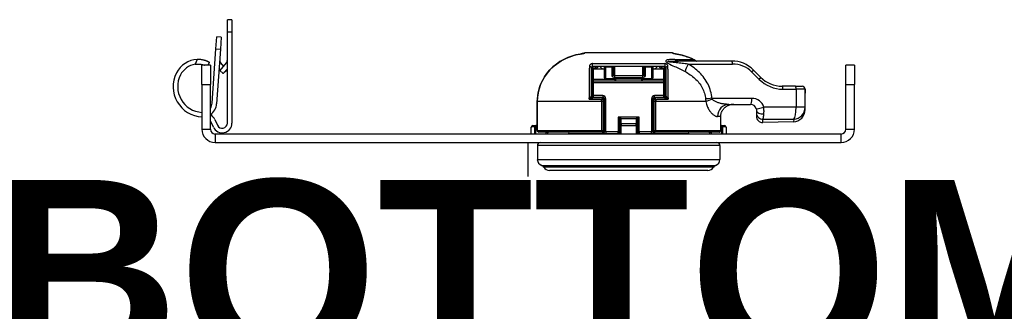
# Model space of a CAD drawing. Header units: inches. Extents: x 0 to 240, y -11 to 156.
# Tile 2 of 34: x 37.72 to 47.04, y 13.02 to 15.79. Entities that reach past the tile are written whole.
import ezdxf

# ---------------------------------------------------------------- set-up
doc = ezdxf.new("R2010")
doc.units = ezdxf.units.IN
doc.header["$LTSCALE"] = 14.423415
doc.header["$MEASUREMENT"] = 0
for name, color, linetype, lineweight in [('Symbols(ANSI)', 7, 'Continuous', 25), ('Visible Edges(ANSI)', 7, 'Continuous', 25), ('Visible Tangent Edges(ANSI)', 7, 'Continuous', 25)]:
    doc.layers.add(name, color=color, linetype=linetype, lineweight=lineweight)
doc.styles.add('Dimension-ANSI', font='arialbd.ttf')

# ---------------------------------------------------------------- blocks, each defined once
blk = doc.blocks.new('Datum Identifier20')
at = {"layer": 'Symbols(ANSI)', "color": 7, "linetype": 'Continuous', "lineweight": 25}
blk.add_line((2.9488, 0.99166), (2.9488, 1.01391), dxfattribs=at)
at = {"layer": 'Symbols(ANSI)', "color": 7, "insert": (2.59842, 0.86763), "char_height": 0.12, "attachment_point": 7, "style": 'Dimension-ANSI'}
blk.add_mtext('BOTTOM', dxfattribs=at)

msp = doc.modelspace()

# ---------------------------------------------------------------- linework, layer by layer
at = {"layer": 'Visible Edges(ANSI)'}
for p, q in [((39.7267, 15.7885), (39.6835, 15.7885)), ((39.6835, 15.6732), (39.6835, 15.7885)), ((39.7267, 15.7885), (39.7267, 15.6732)), ((39.6835, 14.8084), (39.6835, 15.6732)), ((39.7267, 15.6732), (39.7267, 14.8084)), ((39.5746, 15.5121), (39.5827, 15.6271)), ((39.6258, 15.6241), (39.5827, 15.6271)), ((39.6258, 15.6241), (39.6178, 15.509)), ((39.5386, 14.9962), (39.5746, 15.5121)), ((39.6178, 15.509), (39.5816, 14.9913)), ((39.5041, 15.3893), (39.5134, 15.3849)), ((43.8974, 15.4732), (43.0692, 15.4732)), ((44.4597, 15.3968), (43.9563, 15.3968)), ((39.4418, 15.1732), (39.4418, 15.3563)), ((39.5224, 15.3563), (39.4418, 15.3563)), ((39.5, 15.3563), (39.5134, 15.3849)), ((39.5224, 15.3563), (39.5224, 15.1732)), ((39.6166, 15.3115), (39.6051, 15.3274)), ((39.6727, 15.3783), (39.6114, 15.3053)), ((39.6114, 15.3053), (39.6445, 15.2775)), ((39.6196, 15.3809), (39.6452, 15.3457)), ((39.6445, 15.2775), (39.6835, 15.3239)), ((39.6757, 15.3038), (39.6524, 15.2869)), ((39.6714, 15.3096), (39.6757, 15.3038)), ((43.1306, 15.0621), (43.1306, 15.3319)), ((43.1378, 15.3073), (43.1378, 15.2208)), ((43.8224, 15.3463), (43.145, 15.3463)), ((43.1522, 15.3217), (43.2531, 15.3217)), ((43.2531, 15.3463), (43.2531, 15.2419)), ((43.3396, 15.2684), (43.3396, 15.3463)), ((43.6278, 15.3463), (43.6278, 15.2684)), ((43.7143, 15.2419), (43.7143, 15.3463)), ((43.7143, 15.3217), (43.8152, 15.3217)), ((43.8296, 15.2208), (43.8296, 15.3073)), ((43.8368, 15.3319), (43.8368, 15.0621)), ((44.7331, 15.2428), (44.6636, 15.3123)), ((45.6218, 15.3563), (45.5412, 15.3563)), ((45.5412, 15.1732), (45.5412, 15.3563)), ((45.6218, 15.3563), (45.6218, 15.1732)), ((39.6407, 15.2784), (39.6363, 15.2844)), ((39.6422, 15.2795), (39.6407, 15.2784)), ((43.1378, 15.2208), (43.1378, 15.192)), ((43.8152, 15.2064), (43.1522, 15.2064)), ((43.2675, 15.2275), (43.6999, 15.2275)), ((43.8296, 15.192), (43.8296, 15.2208)), ((39.4418, 15.1732), (39.4418, 14.75)), ((39.5224, 14.75), (39.5224, 15.1732)), ((43.1378, 15.192), (43.1378, 15.0686)), ((43.8296, 15.0686), (43.8296, 15.192)), ((45.0628, 15.1584), (44.937, 15.1584)), ((45.0628, 15.1584), (45.1266, 15.1584)), ((45.5412, 14.75), (45.5412, 15.1732)), ((45.6218, 14.75), (45.6218, 15.1732)), ((43.1522, 15.0542), (43.2387, 15.0542)), ((43.2459, 15.0328), (43.2459, 15.0435)), ((43.2459, 15.0119), (43.2459, 15.0328)), ((43.2531, 15.0397), (43.2531, 14.7249)), ((43.7143, 14.7249), (43.7143, 15.0397)), ((43.7215, 15.0435), (43.7215, 15.0328)), ((43.7215, 15.0328), (43.7215, 15.0119)), ((43.7287, 15.0542), (43.8152, 15.0542)), ((45.1557, 14.9578), (45.1557, 15.0915)), ((42.618, 15.0119), (42.618, 14.738)), ((43.2459, 14.738), (43.2459, 15.0119)), ((43.7215, 15.0119), (43.7215, 14.738)), ((44.4315, 14.9854), (44.6368, 14.9854)), ((44.6945, 14.9277), (44.6945, 14.9027)), ((45.1557, 14.9364), (45.1557, 14.9578)), ((39.5651, 14.8411), (39.59, 14.7877)), ((43.3972, 14.8356), (43.3972, 14.7861)), ((43.5702, 14.7861), (43.5702, 14.8356)), ((44.3551, 14.738), (44.3551, 14.8701)), ((44.6945, 14.9027), (44.6945, 14.8715)), ((39.5508, 14.7694), (39.5259, 14.8228)), ((42.5612, 14.7046), (42.5612, 14.7705)), ((42.5749, 14.7849), (42.6046, 14.7865)), ((42.618, 14.7872), (42.6046, 14.7865)), ((43.3972, 14.7861), (43.3972, 14.7046)), ((43.5702, 14.7046), (43.5702, 14.7861)), ((44.3627, 14.7865), (44.3551, 14.7869)), ((44.3627, 14.7865), (44.3925, 14.7849)), ((44.4062, 14.7705), (44.4062, 14.7046)), ((45.0433, 14.8211), (44.7536, 14.8139)), ((45.4958, 14.7046), (39.5678, 14.7046)), ((43.2315, 14.7236), (42.6325, 14.7236)), ((42.9216, 14.7105), (43.3828, 14.7105)), ((43.2315, 14.7236), (43.253, 14.7236)), ((43.5846, 14.7105), (44.0458, 14.7105)), ((43.7144, 14.7236), (43.7359, 14.7236)), ((44.3398, 14.7236), (43.7359, 14.7236)), ((39.5678, 14.6241), (45.4958, 14.6241)), ((42.6189, 14.5952), (42.6189, 14.4626)), ((44.3485, 14.5952), (44.3485, 14.4626)), ((44.2344, 14.3588), (42.733, 14.3588))]:
    msp.add_line(p, q, dxfattribs=at)
at = {"layer": 'Visible Edges(ANSI)', "flags": 128}
for points in [[(39.5041, 15.3893), (39.5018, 15.3903), (39.4992, 15.3915), (39.4965, 15.3926), (39.4935, 15.3939), (39.4903, 15.3951), (39.487, 15.3964), (39.4834, 15.3977), (39.4797, 15.399), (39.4758, 15.4003), (39.4716, 15.4015), (39.4672, 15.4028), (39.4626, 15.404), (39.4578, 15.4051), (39.4528, 15.4062), (39.4477, 15.4072), (39.4424, 15.4081), (39.4371, 15.4089), (39.4316, 15.4095), (39.426, 15.41), (39.4204, 15.4104), (39.4148, 15.4107), (39.4092, 15.4109), (39.4037, 15.4109), (39.3982, 15.4107)], [(43.0244, 15.4629), (42.9843, 15.4543), (42.9448, 15.4429), (42.9062, 15.4286), (42.869, 15.4113), (42.8331, 15.3909), (42.7989, 15.3675), (42.767, 15.3412), (42.7375, 15.3124), (42.7107, 15.2808), (42.6868, 15.2469), (42.6662, 15.2108), (42.6491, 15.1732), (42.6356, 15.1342), (42.6258, 15.094), (42.62, 15.0532), (42.618, 15.0119)], [(43.0244, 15.4629), (43.0314, 15.4641), (43.0382, 15.4654), (43.0446, 15.4666), (43.0505, 15.4678), (43.0556, 15.4688), (43.0598, 15.4696), (43.0628, 15.4703), (43.0641, 15.4706)], [(43.0601, 15.4697), (43.0535, 15.4683), (43.0449, 15.4667), (43.035, 15.4648), (43.0244, 15.4629)], [(43.9027, 15.4706), (43.904, 15.4703), (43.9071, 15.4696), (43.9113, 15.4688), (43.9166, 15.4677), (43.9226, 15.4666), (43.9291, 15.4653), (43.936, 15.464), (43.9431, 15.4627)], [(44.1241, 15.3968), (44.1031, 15.4086), (44.0814, 15.4194), (44.0365, 15.4379), (43.9902, 15.4524), (43.9431, 15.4627)], [(44.1253, 15.3968), (44.1156, 15.3978), (44.1065, 15.4009)], [(39.377, 15.3653), (39.3815, 15.366), (39.386, 15.3665), (39.3906, 15.367), (39.3951, 15.3673), (39.3996, 15.3675), (39.4041, 15.3676), (39.4085, 15.3676), (39.4128, 15.3675), (39.417, 15.3673), (39.4212, 15.3671), (39.4252, 15.3667), (39.4292, 15.3663), (39.4331, 15.3658), (39.437, 15.3651), (39.4409, 15.3645), (39.4447, 15.3637), (39.4484, 15.3629), (39.452, 15.362), (39.4555, 15.3611), (39.4589, 15.3602), (39.4621, 15.3592), (39.4652, 15.3582), (39.4681, 15.3573), (39.4709, 15.3563)], [(43.1306, 15.3319), (43.1306, 15.3326), (43.1306, 15.3334), (43.1307, 15.3341), (43.1309, 15.3349), (43.1311, 15.3357), (43.1313, 15.3364), (43.1316, 15.3372), (43.1319, 15.3379), (43.1323, 15.3387), (43.1327, 15.3395), (43.1332, 15.3402), (43.1337, 15.341), (43.1344, 15.3417), (43.1351, 15.3424), (43.1358, 15.3431), (43.1367, 15.3437), (43.1376, 15.3443), (43.1386, 15.3448), (43.1396, 15.3453), (43.1407, 15.3457), (43.1418, 15.346), (43.1429, 15.3462), (43.1439, 15.3463), (43.145, 15.3463)], [(43.8224, 15.3463), (43.8235, 15.3463), (43.8245, 15.3462), (43.8256, 15.346), (43.8267, 15.3457), (43.8278, 15.3453), (43.8288, 15.3448), (43.8298, 15.3443), (43.8307, 15.3437), (43.8316, 15.3431), (43.8323, 15.3424), (43.833, 15.3417), (43.8336, 15.341), (43.8342, 15.3402), (43.8347, 15.3395), (43.8351, 15.3387), (43.8355, 15.3379), (43.8358, 15.3372), (43.8361, 15.3364), (43.8363, 15.3357), (43.8365, 15.3349), (43.8367, 15.3341), (43.8368, 15.3334), (43.8368, 15.3326), (43.8368, 15.3319)], [(43.354, 15.2208), (43.3545, 15.2203), (43.355, 15.2197), (43.3556, 15.2192), (43.3561, 15.2186), (43.3566, 15.2181), (43.3572, 15.2175), (43.3577, 15.2169), (43.3583, 15.2164), (43.3588, 15.2158), (43.3593, 15.2152), (43.3599, 15.2146), (43.3604, 15.214), (43.3609, 15.2134), (43.3614, 15.2127), (43.3619, 15.2121), (43.3624, 15.2115), (43.3628, 15.2109), (43.3633, 15.2102), (43.3637, 15.2096), (43.3642, 15.209), (43.3646, 15.2083), (43.3649, 15.2077), (43.3653, 15.207), (43.3657, 15.2064)], [(43.6017, 15.2064), (43.6021, 15.207), (43.6024, 15.2077), (43.6028, 15.2083), (43.6032, 15.209), (43.6036, 15.2096), (43.6041, 15.2102), (43.6045, 15.2109), (43.605, 15.2115), (43.6055, 15.2121), (43.606, 15.2127), (43.6065, 15.2134), (43.607, 15.214), (43.6075, 15.2146), (43.6081, 15.2152), (43.6086, 15.2158), (43.6091, 15.2164), (43.6097, 15.2169), (43.6102, 15.2175), (43.6108, 15.2181), (43.6113, 15.2186), (43.6118, 15.2192), (43.6124, 15.2197), (43.6129, 15.2203), (43.6134, 15.2208)], [(45.1557, 15.0915), (45.1556, 15.1105), (45.1554, 15.1295)], [(44.3551, 14.8701), (44.3552, 14.8751), (44.3556, 14.8802), (44.3563, 14.8854), (44.3572, 14.8907), (44.3583, 14.8959), (44.3597, 14.901), (44.3612, 14.906), (44.363, 14.9108), (44.3649, 14.9153), (44.3671, 14.9199), (44.3696, 14.9244), (44.3723, 14.9289), (44.3753, 14.9334), (44.3784, 14.9377), (44.3817, 14.9418), (44.3851, 14.9458), (44.3885, 14.9494), (44.3921, 14.9529), (44.3959, 14.9562), (44.4, 14.9595), (44.4043, 14.9626), (44.4087, 14.9656), (44.4132, 14.9684), (44.4179, 14.971)], [(44.4806, 14.9854), (44.4776, 14.9854), (44.4747, 14.9853), (44.4717, 14.9851), (44.4688, 14.9849), (44.4659, 14.9847), (44.463, 14.9844), (44.4602, 14.984), (44.4574, 14.9836), (44.4547, 14.9831), (44.4519, 14.9826), (44.4493, 14.9821), (44.4466, 14.9815), (44.444, 14.9808), (44.4414, 14.9802), (44.4389, 14.9794), (44.4365, 14.9787), (44.4341, 14.9779), (44.4317, 14.9771), (44.4294, 14.9762), (44.427, 14.9752), (44.4247, 14.9743), (44.4224, 14.9732), (44.4201, 14.9721), (44.4179, 14.971)], [(44.6923, 14.9434), (44.6925, 14.9427), (44.6927, 14.942), (44.6928, 14.9413), (44.693, 14.9407), (44.6931, 14.94), (44.6933, 14.9393), (44.6934, 14.9386), (44.6935, 14.938), (44.6937, 14.9373), (44.6938, 14.9366), (44.6939, 14.9359), (44.694, 14.9353), (44.694, 14.9346), (44.6941, 14.934), (44.6942, 14.9333), (44.6942, 14.9327), (44.6943, 14.932), (44.6943, 14.9314), (44.6944, 14.9308), (44.6944, 14.9301), (44.6944, 14.9295), (44.6944, 14.9289), (44.6945, 14.9283), (44.6945, 14.9277)], [(42.618, 14.738), (42.6193, 14.7321), (42.6227, 14.7274), (42.6274, 14.7246), (42.6325, 14.7236)], [(44.3398, 14.7236), (44.3408, 14.7237), (44.3417, 14.7238), (44.3427, 14.7239), (44.3437, 14.7241), (44.3447, 14.7244), (44.3456, 14.7247), (44.3464, 14.725), (44.3473, 14.7255), (44.3481, 14.726), (44.349, 14.7265), (44.3498, 14.7271), (44.3505, 14.7277), (44.3512, 14.7284), (44.3518, 14.7291), (44.3524, 14.7299), (44.353, 14.7307), (44.3535, 14.7316), (44.3539, 14.7324), (44.3542, 14.7333), (44.3545, 14.7342), (44.3548, 14.7352), (44.355, 14.7361), (44.3551, 14.7371), (44.3551, 14.738)], [(42.7403, 14.7236), (42.7311, 14.7223), (42.7227, 14.7184), (42.7159, 14.7123), (42.7114, 14.7046)], [(44.256, 14.7046), (44.2515, 14.7123), (44.2447, 14.7184), (44.2363, 14.7223), (44.2271, 14.7236)]]:
    msp.add_lwpolyline(points, dxfattribs=at)
at = {"layer": 'Visible Edges(ANSI)'}
for centre, radius, start, end in [((39.4066, 15.1803), 0.2306, 92.09019, 153.24499), ((39.6569, 15.408), 0.0461, 176, 216), ((39.6373, 15.408), 0.0461, 320, 0), ((43.0692, 15.4596), 0.0135, 90, 131.93026), ((43.8974, 15.4587), 0.0144, 49.49726, 90), ((44.4597, 15.1085), 0.2883, 45, 90), ((39.4066, 15.1803), 0.1874, 99.08922, 153.24499), ((43.1522, 15.3073), 0.0144, 90, 180), ((43.8152, 15.3073), 0.0144, 0, 90), ((39.4581, 15.1543), 0.2883, 153.24499, 266.76962), ((39.4581, 15.1543), 0.245, 153.24499, 266.19878), ((43.1522, 15.192), 0.0144, 90, 180), ((43.2675, 15.2419), 0.0144, 180, 270), ((43.6999, 15.2419), 0.0144, 270, 0), ((43.8152, 15.192), 0.0144, 0, 90), ((44.937, 15.4466), 0.2883, 225, 270), ((45.1266, 15.1295), 0.0288, 0, 90), ((43.1522, 15.0686), 0.0144, 180, 270), ((43.2387, 15.0397), 0.0144, 0, 90), ((43.7287, 15.0397), 0.0144, 90, 180), ((43.8152, 15.0686), 0.0144, 270, 0), ((39.4459, 15.0027), 0.0929, 325.42621, 356), ((39.4476, 15.0007), 0.1343, 304.26517, 356), ((44.6368, 14.9277), 0.0577, 15.74524, 90), ((45.0404, 14.9364), 0.1153, 271.4321, 0), ((39.4459, 15.0027), 0.0929, 265.40123, 267.50324), ((39.4581, 14.7911), 0.1181, 25, 57.0234), ((39.4581, 14.7911), 0.0749, 25, 30.84434), ((44.7521, 14.8715), 0.0577, 180, 271.4321), ((39.5678, 14.75), 0.1259, 180, 270), ((39.5678, 14.75), 0.0454, 180, 270), ((39.6345, 14.8084), 0.0922, 205, 0), ((39.6345, 14.8084), 0.049, 205, 0), ((42.5756, 14.7705), 0.0144, 93, 180), ((43.2315, 14.738), 0.0144, 270, 0), ((43.7359, 14.738), 0.0144, 180, 270), ((44.3918, 14.7705), 0.0144, 0, 87), ((45.4958, 14.75), 0.1259, 270, 0), ((45.4958, 14.75), 0.0454, 270, 0), ((42.9216, 14.6961), 0.0144, 90, 143.98479), ((43.2387, 14.7249), 0.0144, 270, 0), ((43.3828, 14.7249), 0.0144, 270, 0), ((43.5846, 14.7249), 0.0144, 180, 270), ((43.7287, 14.7249), 0.0144, 180, 270), ((44.0458, 14.6961), 0.0144, 36.01521, 90), ((42.6477, 14.5952), 0.0288, 90, 180), ((44.3197, 14.5952), 0.0288, 0, 90), ((42.6765, 14.4626), 0.0577, 180, 255.70646), ((44.2909, 14.4626), 0.0577, 284.29354, 0), ((42.6552, 14.3788), 0.0288, 25.8305, 75.70646), ((42.733, 14.4165), 0.0577, 205.8305, 270), ((44.2344, 14.4165), 0.0577, 270, 334.1695), ((44.3122, 14.3788), 0.0288, 104.29354, 154.1695)]:
    msp.add_arc(centre, radius, start, end, dxfattribs=at)
at = {"layer": 'Visible Tangent Edges(ANSI)'}
for p, q in [((39.6835, 15.6732), (39.7267, 15.6732)), ((39.5746, 15.5121), (39.6178, 15.509)), ((39.3982, 15.4107), (39.377, 15.3653)), ((43.0244, 15.4628), (43.0244, 15.4629)), ((43.9201, 15.412), (44.0879, 15.412)), ((43.9431, 15.4626), (43.9431, 15.4627)), ((43.1306, 15.3319), (43.145, 15.3319)), ((43.1408, 15.372), (43.8265, 15.372)), ((43.145, 15.3319), (43.145, 15.3463)), ((43.145, 15.3319), (43.1724, 15.3319)), ((43.145, 15.3198), (43.145, 15.3319)), ((43.1522, 15.2208), (43.1522, 15.3217)), ((43.1724, 15.3319), (43.1724, 15.3463)), ((43.2675, 15.3463), (43.2675, 15.3425)), ((43.2675, 15.2288), (43.2675, 15.3425)), ((43.2675, 15.3425), (43.3251, 15.3425)), ((43.3251, 15.3425), (43.3251, 15.3463)), ((43.3251, 15.3425), (43.3251, 15.2553)), ((43.354, 15.2551), (43.354, 15.3463)), ((43.6134, 15.3463), (43.6134, 15.2551)), ((43.6422, 15.3463), (43.6422, 15.3425)), ((43.6422, 15.2553), (43.6422, 15.3425)), ((43.6422, 15.3425), (43.6999, 15.3425)), ((43.6999, 15.3425), (43.6999, 15.3463)), ((43.6999, 15.3425), (43.6999, 15.2288)), ((43.795, 15.3463), (43.795, 15.3319)), ((43.795, 15.3319), (43.8224, 15.3319)), ((43.8152, 15.3217), (43.8152, 15.2208)), ((43.8224, 15.3463), (43.8224, 15.3319)), ((43.8224, 15.3319), (43.8368, 15.3319)), ((43.8224, 15.3319), (43.8224, 15.3198)), ((44.0464, 15.3679), (44.4672, 15.3679)), ((43.1522, 15.2208), (43.1378, 15.2208)), ((43.354, 15.2208), (43.1522, 15.2208)), ((43.1522, 15.2064), (43.1522, 15.2208)), ((43.1522, 15.192), (43.1522, 15.2064)), ((43.2675, 15.2288), (43.2675, 15.2275)), ((43.6999, 15.2288), (43.2675, 15.2288)), ((43.354, 15.242), (43.354, 15.2551)), ((43.6134, 15.2551), (43.354, 15.2551)), ((43.354, 15.242), (43.6134, 15.242)), ((43.354, 15.2208), (43.354, 15.2064)), ((43.6134, 15.2551), (43.6134, 15.242)), ((43.6134, 15.2064), (43.6134, 15.2208)), ((43.8152, 15.2208), (43.6134, 15.2208)), ((43.6999, 15.2275), (43.6999, 15.2288)), ((43.8152, 15.2208), (43.8296, 15.2208)), ((43.8152, 15.2208), (43.8152, 15.2064)), ((43.8152, 15.2064), (43.8152, 15.192)), ((44.6507, 15.2919), (44.7202, 15.2224)), ((39.4418, 15.1732), (39.5224, 15.1732)), ((43.1522, 15.192), (43.1378, 15.192)), ((43.1522, 15.192), (43.8152, 15.192)), ((43.1522, 15.0686), (43.1522, 15.192)), ((43.8296, 15.192), (43.8152, 15.192)), ((43.8152, 15.192), (43.8152, 15.0686)), ((44.9444, 15.1295), (45.0702, 15.1295)), ((45.0702, 15.1295), (45.0702, 14.9578)), ((45.1553, 15.1295), (45.0702, 15.1295)), ((45.1553, 15.1295), (45.1554, 15.1295)), ((45.5412, 15.1732), (45.6218, 15.1732)), ((43.1103, 15.0339), (43.1103, 15.0475)), ((43.1378, 15.0723), (43.1306, 15.0723)), ((43.1378, 15.0686), (43.1522, 15.0686)), ((43.145, 15.0476), (43.145, 15.0561)), ((43.2387, 15.0686), (43.1522, 15.0686)), ((43.1522, 15.0542), (43.1522, 15.0686)), ((43.2275, 15.0335), (43.2274, 15.0119)), ((43.2315, 15.0542), (43.2315, 15.0473)), ((43.2387, 15.0686), (43.2387, 15.0542)), ((43.2459, 15.0435), (43.249, 15.0498)), ((43.2675, 15.0397), (43.2531, 15.0397)), ((43.2675, 14.7249), (43.2675, 15.0397)), ((43.6999, 15.0397), (43.6999, 14.7249)), ((43.7143, 15.0397), (43.6999, 15.0397)), ((43.7184, 15.0498), (43.7215, 15.0435)), ((43.8152, 15.0686), (43.7287, 15.0686)), ((43.7287, 15.0542), (43.7287, 15.0686)), ((43.7359, 15.0473), (43.7359, 15.0542)), ((43.7399, 15.0119), (43.7399, 15.0335)), ((43.8152, 15.0686), (43.8152, 15.0542)), ((43.8152, 15.0686), (43.8296, 15.0686)), ((43.8224, 15.0561), (43.8224, 15.0476)), ((43.8368, 15.0723), (43.8296, 15.0723)), ((43.8571, 15.0475), (43.8571, 15.0339)), ((44.6517, 15.043), (44.2727, 15.043)), ((42.6188, 15.0119), (42.618, 15.0119)), ((42.6188, 14.738), (42.6188, 15.0119)), ((43.2274, 15.0119), (42.6188, 15.0119)), ((43.2274, 15.0119), (43.2274, 14.738)), ((43.2459, 15.0119), (43.2274, 15.0119)), ((43.7399, 15.0119), (43.7215, 15.0119)), ((44.2152, 15.0119), (43.7399, 15.0119)), ((43.7399, 14.738), (43.7399, 15.0119)), ((45.1557, 14.9578), (45.0702, 14.9578)), ((43.4105, 14.8517), (43.3828, 14.8655)), ((43.3828, 14.8655), (43.3967, 14.8378)), ((43.5846, 14.8655), (43.3828, 14.8655)), ((43.3828, 14.8655), (43.3828, 14.7249)), ((43.4105, 14.8517), (43.5569, 14.8517)), ((43.4116, 14.8), (43.4116, 14.8494)), ((43.5558, 14.8494), (43.5558, 14.8)), ((43.5846, 14.8655), (43.5569, 14.8517)), ((43.5707, 14.8378), (43.5846, 14.8655)), ((43.5846, 14.7249), (43.5846, 14.8655)), ((44.3551, 14.8701), (44.3262, 14.8701)), ((44.7536, 14.8139), (44.7552, 14.8465)), ((45.0464, 14.8453), (45.0433, 14.8211)), ((39.4418, 14.75), (39.5224, 14.75)), ((42.5915, 14.7721), (42.5612, 14.7705)), ((42.5915, 14.7721), (42.5915, 14.7046)), ((42.6054, 14.7721), (42.5915, 14.7721)), ((42.6054, 14.7721), (42.6046, 14.7865)), ((42.6054, 14.7721), (42.618, 14.7728)), ((42.6054, 14.7046), (42.6054, 14.7721)), ((42.6188, 14.738), (42.618, 14.738)), ((42.6188, 14.738), (43.2274, 14.738)), ((43.2274, 14.738), (43.2459, 14.738)), ((43.2531, 14.738), (43.2459, 14.738)), ((43.3972, 14.7861), (43.4116, 14.7861)), ((43.4116, 14.8), (43.4116, 14.7861)), ((43.5558, 14.8), (43.4116, 14.8)), ((43.4116, 14.7046), (43.4116, 14.7861)), ((43.4116, 14.7861), (43.5558, 14.7861)), ((43.5558, 14.7861), (43.5558, 14.8)), ((43.5558, 14.7861), (43.5558, 14.7046)), ((43.5558, 14.7861), (43.5702, 14.7861)), ((43.7215, 14.738), (43.7143, 14.738)), ((43.7215, 14.738), (43.7399, 14.738)), ((43.7399, 14.738), (44.3551, 14.738)), ((44.3551, 14.7725), (44.362, 14.7721)), ((44.3627, 14.7865), (44.362, 14.7721)), ((44.362, 14.7721), (44.362, 14.7046)), ((44.3759, 14.7721), (44.362, 14.7721)), ((44.3759, 14.7046), (44.3759, 14.7721)), ((44.4062, 14.7705), (44.3759, 14.7721)), ((45.5412, 14.75), (45.6218, 14.75)), ((39.5678, 14.7046), (39.5678, 14.6241)), ((43.2542, 14.7249), (43.2531, 14.7249)), ((43.2675, 14.7249), (43.2542, 14.7249)), ((43.3828, 14.7249), (43.2675, 14.7249)), ((43.2675, 14.7249), (43.2675, 14.7105)), ((43.3828, 14.7105), (43.3828, 14.7249)), ((43.3972, 14.7249), (43.3828, 14.7249)), ((43.5846, 14.7249), (43.5702, 14.7249)), ((43.6999, 14.7249), (43.5846, 14.7249)), ((43.5846, 14.7249), (43.5846, 14.7105)), ((43.6999, 14.7105), (43.6999, 14.7249)), ((43.7132, 14.7249), (43.6999, 14.7249)), ((43.7143, 14.7249), (43.7132, 14.7249)), ((45.4958, 14.6241), (45.4958, 14.7046)), ((44.3485, 14.5952), (42.6189, 14.5952)), ((42.6189, 14.4626), (44.3485, 14.4626)), ((42.6623, 14.4067), (44.3051, 14.4067)), ((44.2863, 14.3914), (42.6811, 14.3914))]:
    msp.add_line(p, q, dxfattribs=at)
at = {"layer": 'Visible Tangent Edges(ANSI)', "flags": 128}
for points in [[(42.6188, 15.0119), (42.6197, 15.0393), (42.6224, 15.0666), (42.6267, 15.0937), (42.6328, 15.1205), (42.6405, 15.1469), (42.6498, 15.1728), (42.6608, 15.1981), (42.6733, 15.2227), (42.6874, 15.2465), (42.7029, 15.2693), (42.7198, 15.2911), (42.738, 15.3118), (42.7573, 15.3314), (42.7778, 15.3499), (42.7993, 15.3671), (42.8218, 15.383), (42.8451, 15.3977), (42.8691, 15.4109), (42.8938, 15.4228), (42.9191, 15.4334), (42.9449, 15.4427), (42.9711, 15.4507), (42.9977, 15.4574), (43.0244, 15.4628)], [(43.0244, 15.4628), (43.0272, 15.4633), (43.03, 15.4638), (43.0328, 15.4643), (43.0356, 15.4648), (43.0383, 15.4653), (43.0409, 15.4658), (43.0435, 15.4663), (43.046, 15.4668), (43.0484, 15.4673), (43.0507, 15.4677), (43.053, 15.4682), (43.055, 15.4686), (43.057, 15.469), (43.0588, 15.4693), (43.0605, 15.4697), (43.0621, 15.47), (43.0635, 15.4703), (43.0647, 15.4706), (43.0657, 15.4708), (43.0666, 15.471), (43.0673, 15.4712), (43.0678, 15.4714), (43.0681, 15.4716), (43.0683, 15.4717)], [(43.0683, 15.4717), (43.0683, 15.4718), (43.0683, 15.4719), (43.0684, 15.4721), (43.0684, 15.4722), (43.0684, 15.4723), (43.0685, 15.4724), (43.0685, 15.4725), (43.0686, 15.4726), (43.0686, 15.4726), (43.0686, 15.4727), (43.0687, 15.4728), (43.0687, 15.4728), (43.0688, 15.4729), (43.0688, 15.4729), (43.0688, 15.473), (43.0689, 15.473), (43.0689, 15.473), (43.0689, 15.4731), (43.069, 15.4731), (43.069, 15.4731), (43.069, 15.4731), (43.0691, 15.4731), (43.0691, 15.4732), (43.0692, 15.4732)], [(43.9201, 15.412), (43.9084, 15.4119), (43.8967, 15.4115), (43.8842, 15.4111), (43.8716, 15.4103), (43.8598, 15.409), (43.8495, 15.4068), (43.8416, 15.4034), (43.837, 15.3985), (43.8366, 15.392), (43.841, 15.3853), (43.8494, 15.3786), (43.8607, 15.3719), (43.8742, 15.3653), (43.8887, 15.3588), (43.9034, 15.3524), (43.9172, 15.3462), (43.93, 15.3402), (43.9427, 15.3341), (43.9554, 15.3279), (43.968, 15.3218), (43.9805, 15.3155), (43.9929, 15.3093), (44.0053, 15.303), (44.0175, 15.2967)], [(44.0464, 15.3679), (44.0324, 15.3695), (44.0184, 15.3711), (44.0044, 15.3726), (43.9904, 15.3742), (43.9764, 15.3757), (43.9624, 15.3773), (43.9484, 15.3788), (43.9345, 15.3803), (43.9195, 15.3819), (43.9037, 15.3835), (43.8883, 15.3851), (43.8742, 15.3867), (43.8627, 15.3884), (43.8548, 15.3901), (43.8517, 15.3918), (43.8541, 15.3934), (43.8609, 15.3946), (43.8712, 15.3954), (43.8839, 15.396), (43.8983, 15.3963), (43.9133, 15.3965), (43.9282, 15.3966), (43.9423, 15.3967), (43.9563, 15.3968)], [(43.8974, 15.4732), (43.8974, 15.4732), (43.8974, 15.4731), (43.8975, 15.4731), (43.8975, 15.4731), (43.8976, 15.4731), (43.8976, 15.4731), (43.8976, 15.4731), (43.8977, 15.473), (43.8977, 15.473), (43.8978, 15.4729), (43.8978, 15.4729), (43.8978, 15.4728), (43.8979, 15.4728), (43.8979, 15.4727), (43.898, 15.4726), (43.898, 15.4726), (43.898, 15.4725), (43.8981, 15.4724), (43.8981, 15.4723), (43.8981, 15.4722), (43.8982, 15.4721), (43.8982, 15.472), (43.8983, 15.4719), (43.8983, 15.4717)], [(43.8983, 15.4717), (43.8984, 15.4716), (43.8988, 15.4715), (43.8993, 15.4713), (43.9, 15.4711), (43.9009, 15.4708), (43.902, 15.4706), (43.9032, 15.4703), (43.9046, 15.47), (43.9062, 15.4697), (43.9079, 15.4693), (43.9098, 15.469), (43.9118, 15.4686), (43.914, 15.4681), (43.9162, 15.4677), (43.9186, 15.4673), (43.9211, 15.4668), (43.9236, 15.4663), (43.9262, 15.4658), (43.929, 15.4653), (43.9317, 15.4647), (43.9345, 15.4642), (43.9374, 15.4637), (43.9403, 15.4631), (43.9431, 15.4626)], [(43.9431, 15.4626), (43.951, 15.4612), (43.9588, 15.4596), (43.9666, 15.4579), (43.9744, 15.4561), (43.9822, 15.4542), (43.99, 15.4522), (43.9977, 15.4501), (44.0054, 15.4479), (44.0131, 15.4455), (44.0208, 15.4431), (44.0284, 15.4405), (44.036, 15.4378), (44.0436, 15.435), (44.0511, 15.4321), (44.0586, 15.4291), (44.066, 15.426), (44.0733, 15.4227), (44.0807, 15.4193), (44.0879, 15.4159), (44.0951, 15.4123), (44.1022, 15.4086), (44.1093, 15.4048), (44.1163, 15.4008), (44.1232, 15.3968)], [(44.0879, 15.412), (44.0894, 15.4115), (44.0908, 15.4109), (44.0922, 15.4103), (44.0936, 15.4097), (44.095, 15.4091), (44.0965, 15.4085), (44.0979, 15.4079), (44.0993, 15.4072), (44.1007, 15.4066), (44.1021, 15.406), (44.1035, 15.4054), (44.1049, 15.4048), (44.1063, 15.4041), (44.1077, 15.4035), (44.1091, 15.4028), (44.1105, 15.4022), (44.1119, 15.4016), (44.1133, 15.4009), (44.1147, 15.4002), (44.1161, 15.3996), (44.1174, 15.3989), (44.1188, 15.3983), (44.1202, 15.3976), (44.1216, 15.3969)], [(44.1065, 15.4009), (44.1057, 15.4013), (44.1049, 15.4017), (44.1041, 15.402), (44.1033, 15.4024), (44.1025, 15.4029), (44.1017, 15.4033), (44.101, 15.4037), (44.1002, 15.4041), (44.0994, 15.4046), (44.0986, 15.405), (44.0978, 15.4055), (44.097, 15.4059), (44.0963, 15.4064), (44.0955, 15.4069), (44.0947, 15.4074), (44.094, 15.4079), (44.0932, 15.4084), (44.0924, 15.4089), (44.0917, 15.4094), (44.0909, 15.4099), (44.0902, 15.4104), (44.0894, 15.411), (44.0887, 15.4115), (44.0879, 15.412)], [(44.0879, 15.412), (44.0893, 15.4108), (44.0906, 15.4097), (44.092, 15.4086), (44.0934, 15.4075), (44.0948, 15.4065), (44.0963, 15.4055), (44.0977, 15.4046), (44.0992, 15.4037), (44.1007, 15.4029), (44.1022, 15.4021), (44.1038, 15.4014), (44.1053, 15.4007), (44.1069, 15.4001), (44.1085, 15.3995), (44.1101, 15.399), (44.1117, 15.3985), (44.1133, 15.3981), (44.115, 15.3978), (44.1167, 15.3975), (44.1184, 15.3972), (44.1201, 15.397), (44.1218, 15.3969), (44.1235, 15.3968), (44.1253, 15.3968)], [(43.1114, 15.3422), (43.1113, 15.3329), (43.1112, 15.3232), (43.1111, 15.3131), (43.1111, 15.3028), (43.111, 15.2921), (43.1109, 15.2812), (43.1109, 15.2699), (43.1108, 15.2584), (43.1108, 15.2467), (43.1107, 15.2347), (43.1107, 15.2224), (43.1106, 15.2099), (43.1106, 15.1973), (43.1105, 15.1844), (43.1105, 15.1713), (43.1105, 15.1581), (43.1104, 15.1447), (43.1104, 15.1311), (43.1104, 15.1174), (43.1104, 15.1036), (43.1104, 15.0896), (43.1103, 15.0756), (43.1103, 15.0616), (43.1103, 15.0475)], [(43.1408, 15.372), (43.1388, 15.3719), (43.1366, 15.3717), (43.1344, 15.3712), (43.1322, 15.3706), (43.13, 15.3699), (43.1279, 15.3689), (43.1259, 15.3678), (43.124, 15.3666), (43.1223, 15.3652), (43.1207, 15.3639), (43.1193, 15.3624), (43.118, 15.3609), (43.1169, 15.3594), (43.1158, 15.3578), (43.115, 15.3563), (43.1142, 15.3547), (43.1135, 15.3531), (43.1129, 15.3516), (43.1124, 15.35), (43.1121, 15.3484), (43.1118, 15.3469), (43.1115, 15.3453), (43.1114, 15.3438), (43.1114, 15.3422)], [(43.1724, 15.3319), (43.1736, 15.3319), (43.1749, 15.332), (43.1761, 15.3321), (43.1774, 15.3323), (43.1786, 15.3326), (43.1798, 15.3329), (43.181, 15.3332), (43.1822, 15.3336), (43.1834, 15.3341), (43.1845, 15.3346), (43.1857, 15.3352), (43.1868, 15.3358), (43.1878, 15.3364), (43.1889, 15.3371), (43.1899, 15.3379), (43.1909, 15.3386), (43.1918, 15.3395), (43.1927, 15.3403), (43.1936, 15.3412), (43.1944, 15.3422), (43.1952, 15.3432), (43.196, 15.3442), (43.1967, 15.3452), (43.1973, 15.3463)], [(43.7701, 15.3463), (43.7707, 15.3452), (43.7714, 15.3442), (43.7722, 15.3432), (43.773, 15.3422), (43.7738, 15.3412), (43.7747, 15.3403), (43.7756, 15.3395), (43.7765, 15.3386), (43.7775, 15.3379), (43.7785, 15.3371), (43.7795, 15.3364), (43.7806, 15.3358), (43.7817, 15.3352), (43.7829, 15.3346), (43.784, 15.3341), (43.7852, 15.3336), (43.7864, 15.3332), (43.7876, 15.3329), (43.7888, 15.3326), (43.79, 15.3323), (43.7913, 15.3321), (43.7925, 15.332), (43.7938, 15.3319), (43.795, 15.3319)], [(43.856, 15.3422), (43.856, 15.3438), (43.8558, 15.3453), (43.8556, 15.3469), (43.8553, 15.3484), (43.855, 15.35), (43.8545, 15.3516), (43.8539, 15.3531), (43.8532, 15.3547), (43.8524, 15.3563), (43.8515, 15.3578), (43.8505, 15.3594), (43.8494, 15.3609), (43.8481, 15.3624), (43.8467, 15.3639), (43.8451, 15.3652), (43.8434, 15.3666), (43.8415, 15.3678), (43.8395, 15.3689), (43.8374, 15.3699), (43.8352, 15.3706), (43.833, 15.3712), (43.8308, 15.3717), (43.8286, 15.3719), (43.8265, 15.372)], [(43.8571, 15.0475), (43.8571, 15.0616), (43.8571, 15.0756), (43.857, 15.0895), (43.857, 15.1034), (43.857, 15.1171), (43.857, 15.1308), (43.857, 15.1443), (43.8569, 15.1577), (43.8569, 15.1709), (43.8569, 15.184), (43.8568, 15.1969), (43.8568, 15.2096), (43.8567, 15.2222), (43.8567, 15.2344), (43.8566, 15.2465), (43.8566, 15.2583), (43.8565, 15.2698), (43.8565, 15.2811), (43.8564, 15.2921), (43.8563, 15.3028), (43.8563, 15.3131), (43.8562, 15.3232), (43.8561, 15.3329), (43.856, 15.3422)], [(44.0175, 15.2967), (44.0302, 15.2899), (44.0426, 15.2827), (44.0548, 15.2752), (44.0667, 15.2672), (44.0783, 15.2589), (44.0896, 15.2503), (44.1005, 15.2412), (44.1111, 15.2318), (44.1213, 15.2219), (44.1311, 15.2117), (44.1404, 15.2011), (44.1493, 15.1902), (44.1578, 15.1789), (44.1657, 15.1673), (44.173, 15.1554), (44.1798, 15.1432), (44.186, 15.1307), (44.1916, 15.1179), (44.1966, 15.1048), (44.201, 15.0915), (44.2046, 15.078), (44.2077, 15.0643), (44.21, 15.0506), (44.2116, 15.0368)], [(44.2727, 15.043), (44.2707, 15.0603), (44.268, 15.0774), (44.2645, 15.0945), (44.2601, 15.1114), (44.2549, 15.128), (44.249, 15.1443), (44.2424, 15.1603), (44.2351, 15.176), (44.2271, 15.1912), (44.2185, 15.2061), (44.2092, 15.2206), (44.1993, 15.2348), (44.1889, 15.2485), (44.178, 15.2617), (44.1665, 15.2745), (44.1546, 15.2867), (44.1423, 15.2985), (44.1296, 15.3098), (44.1165, 15.3207), (44.1031, 15.3311), (44.0893, 15.341), (44.0753, 15.3504), (44.0609, 15.3594), (44.0464, 15.3679)], [(45.1553, 15.1295), (45.1553, 15.1279), (45.1554, 15.1263), (45.1554, 15.1247), (45.1554, 15.1231), (45.1554, 15.1215), (45.1554, 15.1198), (45.1554, 15.1182), (45.1554, 15.1166), (45.1554, 15.115), (45.1555, 15.1134), (45.1555, 15.1118), (45.1555, 15.1102), (45.1555, 15.1086), (45.1556, 15.107), (45.1556, 15.1055), (45.1556, 15.1039), (45.1556, 15.1023), (45.1556, 15.1007), (45.1557, 15.0992), (45.1557, 15.0976), (45.1557, 15.0961), (45.1557, 15.0946), (45.1557, 15.093), (45.1557, 15.0915)], [(43.1289, 15.0611), (43.1283, 15.0609), (43.1277, 15.0606), (43.1271, 15.0601), (43.1263, 15.0595), (43.1256, 15.0587), (43.1248, 15.0579), (43.124, 15.0569), (43.1232, 15.0559), (43.1224, 15.0548), (43.1215, 15.0536), (43.1207, 15.0524), (43.1199, 15.0512), (43.119, 15.0499), (43.1182, 15.0485), (43.1173, 15.0471), (43.1165, 15.0457), (43.1157, 15.0443), (43.1149, 15.0429), (43.1141, 15.0414), (43.1133, 15.0399), (43.1125, 15.0384), (43.1118, 15.0369), (43.111, 15.0354), (43.1103, 15.0339)], [(43.1103, 15.0339), (43.1117, 15.0347), (43.1131, 15.0355), (43.1146, 15.0362), (43.116, 15.037), (43.1175, 15.0378), (43.1189, 15.0385), (43.1204, 15.0393), (43.1218, 15.04), (43.1233, 15.0408), (43.1248, 15.0415), (43.1262, 15.0421), (43.1277, 15.0428), (43.1291, 15.0434), (43.1305, 15.0441), (43.1319, 15.0446), (43.1333, 15.0452), (43.1346, 15.0457), (43.1358, 15.0461), (43.137, 15.0465), (43.1382, 15.0469), (43.1392, 15.0471), (43.1401, 15.0473), (43.1409, 15.0475), (43.1416, 15.0475)], [(43.1103, 15.0339), (43.1151, 15.0339), (43.1199, 15.0339), (43.1247, 15.0338), (43.1295, 15.0338), (43.1343, 15.0338), (43.1391, 15.0338), (43.144, 15.0338), (43.1488, 15.0338), (43.1537, 15.0337), (43.1585, 15.0337), (43.1634, 15.0337), (43.1683, 15.0337), (43.1732, 15.0337), (43.1781, 15.0337), (43.183, 15.0336), (43.1879, 15.0336), (43.1928, 15.0336), (43.1977, 15.0336), (43.2027, 15.0336), (43.2076, 15.0336), (43.2126, 15.0336), (43.2175, 15.0335), (43.2225, 15.0335), (43.2275, 15.0335)], [(43.1306, 15.0621), (43.1306, 15.062), (43.1305, 15.062), (43.1305, 15.0619), (43.1305, 15.0619), (43.1305, 15.0619), (43.1304, 15.0618), (43.1304, 15.0618), (43.1304, 15.0617), (43.1303, 15.0617), (43.1303, 15.0617), (43.1302, 15.0616), (43.1301, 15.0616), (43.1301, 15.0615), (43.13, 15.0615), (43.1299, 15.0615), (43.1298, 15.0614), (43.1297, 15.0614), (43.1296, 15.0614), (43.1295, 15.0613), (43.1294, 15.0613), (43.1293, 15.0612), (43.1291, 15.0612), (43.129, 15.0612), (43.1289, 15.0611)], [(43.1416, 15.0475), (43.1419, 15.0475), (43.1421, 15.0475), (43.1424, 15.0475), (43.1426, 15.0475), (43.1429, 15.0476), (43.1431, 15.0476), (43.1433, 15.0476), (43.1435, 15.0476), (43.1436, 15.0476), (43.1438, 15.0476), (43.144, 15.0476), (43.1441, 15.0476), (43.1443, 15.0476), (43.1444, 15.0476), (43.1445, 15.0476), (43.1446, 15.0476), (43.1447, 15.0476), (43.1448, 15.0476), (43.1448, 15.0476), (43.1449, 15.0476), (43.1449, 15.0476), (43.1449, 15.0476), (43.145, 15.0476), (43.145, 15.0476)], [(43.2315, 15.0473), (43.2277, 15.0473), (43.2239, 15.0473), (43.2201, 15.0473), (43.2163, 15.0473), (43.2125, 15.0473), (43.2088, 15.0473), (43.205, 15.0473), (43.2012, 15.0473), (43.1975, 15.0473), (43.1937, 15.0474), (43.19, 15.0474), (43.1862, 15.0474), (43.1825, 15.0474), (43.1787, 15.0474), (43.175, 15.0474), (43.1713, 15.0474), (43.1675, 15.0474), (43.1638, 15.0475), (43.1601, 15.0475), (43.1564, 15.0475), (43.1527, 15.0475), (43.149, 15.0475), (43.1453, 15.0475), (43.1416, 15.0475)], [(43.8258, 15.0475), (43.8221, 15.0475), (43.8184, 15.0475), (43.8147, 15.0475), (43.811, 15.0475), (43.8073, 15.0475), (43.8036, 15.0475), (43.7999, 15.0474), (43.7961, 15.0474), (43.7924, 15.0474), (43.7887, 15.0474), (43.7849, 15.0474), (43.7812, 15.0474), (43.7774, 15.0474), (43.7737, 15.0474), (43.7699, 15.0473), (43.7662, 15.0473), (43.7624, 15.0473), (43.7586, 15.0473), (43.7549, 15.0473), (43.7511, 15.0473), (43.7473, 15.0473), (43.7435, 15.0473), (43.7397, 15.0473), (43.7359, 15.0473)], [(43.7399, 15.0335), (43.7449, 15.0335), (43.7499, 15.0335), (43.7548, 15.0336), (43.7598, 15.0336), (43.7647, 15.0336), (43.7696, 15.0336), (43.7746, 15.0336), (43.7795, 15.0336), (43.7844, 15.0336), (43.7893, 15.0337), (43.7942, 15.0337), (43.7991, 15.0337), (43.804, 15.0337), (43.8089, 15.0337), (43.8137, 15.0337), (43.8186, 15.0338), (43.8234, 15.0338), (43.8283, 15.0338), (43.8331, 15.0338), (43.8379, 15.0338), (43.8427, 15.0338), (43.8475, 15.0339), (43.8523, 15.0339), (43.8571, 15.0339)], [(43.8224, 15.0476), (43.8224, 15.0476), (43.8224, 15.0476), (43.8225, 15.0476), (43.8225, 15.0476), (43.8226, 15.0476), (43.8226, 15.0476), (43.8227, 15.0476), (43.8228, 15.0476), (43.8229, 15.0476), (43.823, 15.0476), (43.8231, 15.0476), (43.8233, 15.0476), (43.8234, 15.0476), (43.8236, 15.0476), (43.8237, 15.0476), (43.8239, 15.0476), (43.8241, 15.0476), (43.8243, 15.0476), (43.8245, 15.0476), (43.8248, 15.0475), (43.825, 15.0475), (43.8252, 15.0475), (43.8255, 15.0475), (43.8258, 15.0475)], [(43.8258, 15.0475), (43.8265, 15.0475), (43.8273, 15.0473), (43.8282, 15.0471), (43.8292, 15.0469), (43.8304, 15.0465), (43.8315, 15.0461), (43.8328, 15.0457), (43.8341, 15.0452), (43.8355, 15.0446), (43.8369, 15.0441), (43.8383, 15.0434), (43.8397, 15.0428), (43.8411, 15.0421), (43.8426, 15.0415), (43.8441, 15.0408), (43.8455, 15.04), (43.847, 15.0393), (43.8485, 15.0385), (43.8499, 15.0378), (43.8514, 15.037), (43.8528, 15.0362), (43.8543, 15.0355), (43.8557, 15.0347), (43.8571, 15.0339)], [(43.8385, 15.0611), (43.8384, 15.0612), (43.8382, 15.0612), (43.8381, 15.0612), (43.838, 15.0613), (43.8379, 15.0613), (43.8378, 15.0614), (43.8377, 15.0614), (43.8376, 15.0614), (43.8375, 15.0615), (43.8374, 15.0615), (43.8373, 15.0615), (43.8373, 15.0616), (43.8372, 15.0616), (43.8371, 15.0617), (43.8371, 15.0617), (43.837, 15.0617), (43.837, 15.0618), (43.8369, 15.0618), (43.8369, 15.0619), (43.8369, 15.0619), (43.8369, 15.0619), (43.8368, 15.062), (43.8368, 15.062), (43.8368, 15.0621)], [(43.8571, 15.0339), (43.8564, 15.0354), (43.8556, 15.0369), (43.8549, 15.0384), (43.8541, 15.0399), (43.8533, 15.0414), (43.8525, 15.0429), (43.8517, 15.0443), (43.8509, 15.0457), (43.85, 15.0471), (43.8492, 15.0485), (43.8484, 15.0499), (43.8475, 15.0512), (43.8467, 15.0524), (43.8458, 15.0536), (43.845, 15.0548), (43.8442, 15.0559), (43.8434, 15.0569), (43.8426, 15.0579), (43.8418, 15.0587), (43.841, 15.0595), (43.8403, 15.0601), (43.8397, 15.0606), (43.8391, 15.0609), (43.8385, 15.0611)], [(44.2116, 15.0368), (44.2117, 15.0358), (44.2118, 15.0347), (44.2119, 15.0337), (44.212, 15.0326), (44.2121, 15.0316), (44.2122, 15.0305), (44.2124, 15.0295), (44.2125, 15.0284), (44.2126, 15.0274), (44.2128, 15.0263), (44.2129, 15.0253), (44.2131, 15.0242), (44.2132, 15.0232), (44.2134, 15.0222), (44.2136, 15.0211), (44.2137, 15.0201), (44.2139, 15.0191), (44.2141, 15.018), (44.2143, 15.017), (44.2145, 15.016), (44.2146, 15.015), (44.2148, 15.0139), (44.215, 15.0129), (44.2152, 15.0119)], [(44.2773, 15.0327), (44.2771, 15.0331), (44.2768, 15.0335), (44.2765, 15.0339), (44.2763, 15.0344), (44.276, 15.0348), (44.2758, 15.0352), (44.2756, 15.0356), (44.2754, 15.0361), (44.2751, 15.0365), (44.2749, 15.0369), (44.2747, 15.0374), (44.2745, 15.0378), (44.2743, 15.0382), (44.2741, 15.0387), (44.274, 15.0391), (44.2738, 15.0395), (44.2736, 15.04), (44.2735, 15.0404), (44.2733, 15.0409), (44.2732, 15.0413), (44.273, 15.0417), (44.2729, 15.0422), (44.2728, 15.0426), (44.2727, 15.043)], [(44.4315, 14.9854), (44.4247, 14.9855), (44.4178, 14.9857), (44.4108, 14.9862), (44.4037, 14.9868), (44.3966, 14.9875), (44.3894, 14.9885), (44.3821, 14.9896), (44.3748, 14.9908), (44.3675, 14.9922), (44.3603, 14.9937), (44.353, 14.9954), (44.3458, 14.9973), (44.3387, 14.9993), (44.3316, 15.0015), (44.3247, 15.0038), (44.3179, 15.0063), (44.3114, 15.009), (44.305, 15.0119), (44.2991, 15.0149), (44.2935, 15.0181), (44.2885, 15.0215), (44.284, 15.0251), (44.2803, 15.0288), (44.2773, 15.0327)], [(44.2152, 15.0119), (44.2175, 15.0002), (44.2203, 14.9891), (44.2237, 14.9784), (44.2275, 14.9683), (44.2316, 14.9586), (44.2361, 14.9495), (44.2408, 14.9409), (44.2457, 14.9328), (44.2507, 14.9253), (44.2558, 14.9183), (44.2609, 14.9118), (44.2661, 14.9057), (44.2714, 14.9002), (44.2766, 14.8951), (44.2818, 14.8905), (44.287, 14.8863), (44.2922, 14.8826), (44.2973, 14.8793), (44.3023, 14.8766), (44.3073, 14.8743), (44.3122, 14.8725), (44.317, 14.8711), (44.3217, 14.8703), (44.3262, 14.8701)], [(44.7646, 14.8965), (44.7647, 14.8988), (44.7649, 14.9012), (44.7651, 14.9036), (44.7652, 14.9061), (44.7653, 14.9086), (44.7654, 14.9111), (44.7654, 14.9136), (44.7655, 14.9162), (44.7655, 14.9188), (44.7655, 14.9214), (44.7655, 14.924), (44.7654, 14.9267), (44.7653, 14.9293), (44.7652, 14.932), (44.7651, 14.9347), (44.7649, 14.9373), (44.7647, 14.9401), (44.7645, 14.9428), (44.7643, 14.9455), (44.764, 14.9482), (44.7637, 14.9509), (44.7634, 14.9536), (44.7631, 14.9563), (44.7627, 14.959)], [(45.0702, 14.9578), (45.0574, 14.9579), (45.0446, 14.9579), (45.0318, 14.958), (45.019, 14.9581), (45.0062, 14.9581), (44.9934, 14.9582), (44.9805, 14.9582), (44.9677, 14.9583), (44.9549, 14.9583), (44.9421, 14.9584), (44.9293, 14.9584), (44.9165, 14.9585), (44.9037, 14.9585), (44.8908, 14.9586), (44.878, 14.9586), (44.8652, 14.9587), (44.8524, 14.9587), (44.8396, 14.9588), (44.8268, 14.9588), (44.814, 14.9589), (44.8011, 14.9589), (44.7883, 14.9589), (44.7755, 14.959), (44.7627, 14.959)], [(44.7552, 14.8465), (44.7557, 14.8473), (44.7561, 14.8483), (44.7566, 14.8494), (44.757, 14.8506), (44.7575, 14.8519), (44.7579, 14.8534), (44.7584, 14.8549), (44.7588, 14.8566), (44.7592, 14.8584), (44.7597, 14.8602), (44.7601, 14.8622), (44.7605, 14.8643), (44.7609, 14.8665), (44.7613, 14.8687), (44.7616, 14.8711), (44.762, 14.8736), (44.7624, 14.8761), (44.7627, 14.8788), (44.763, 14.8815), (44.7634, 14.8844), (44.7637, 14.8873), (44.764, 14.8903), (44.7643, 14.8933), (44.7646, 14.8965)], [(44.7552, 14.8465), (44.7673, 14.8464), (44.7795, 14.8464), (44.7916, 14.8463), (44.8037, 14.8463), (44.8159, 14.8463), (44.828, 14.8462), (44.8402, 14.8462), (44.8523, 14.8461), (44.8644, 14.8461), (44.8766, 14.846), (44.8887, 14.846), (44.9008, 14.8459), (44.913, 14.8459), (44.9251, 14.8458), (44.9372, 14.8458), (44.9494, 14.8457), (44.9615, 14.8457), (44.9736, 14.8456), (44.9858, 14.8456), (44.9979, 14.8455), (45.01, 14.8455), (45.0222, 14.8454), (45.0343, 14.8454), (45.0464, 14.8453)], [(42.6325, 14.7236), (42.6316, 14.7237), (42.6308, 14.7238), (42.6299, 14.7239), (42.6291, 14.7241), (42.6282, 14.7244), (42.6274, 14.7247), (42.6266, 14.725), (42.6258, 14.7255), (42.6251, 14.7259), (42.6244, 14.7265), (42.6237, 14.7271), (42.623, 14.7277), (42.6224, 14.7284), (42.6218, 14.7291), (42.6213, 14.7299), (42.6208, 14.7307), (42.6203, 14.7315), (42.6199, 14.7324), (42.6196, 14.7333), (42.6193, 14.7342), (42.6191, 14.7351), (42.619, 14.7361), (42.6189, 14.7371), (42.6188, 14.738)], [(42.7066, 14.7236), (42.706, 14.723), (42.7054, 14.7223), (42.7048, 14.7216), (42.7042, 14.7209), (42.7037, 14.7201), (42.7031, 14.7194), (42.7026, 14.7187), (42.7021, 14.7179), (42.7016, 14.7171), (42.7011, 14.7164), (42.7007, 14.7156), (42.7002, 14.7148), (42.6998, 14.714), (42.6994, 14.7131), (42.699, 14.7123), (42.6986, 14.7115), (42.6983, 14.7107), (42.6979, 14.7098), (42.6976, 14.709), (42.6973, 14.7081), (42.697, 14.7072), (42.6968, 14.7064), (42.6965, 14.7055), (42.6963, 14.7046)], [(43.3828, 14.7105), (43.3829, 14.7105), (43.383, 14.7105), (43.3831, 14.7104), (43.3832, 14.7104), (43.3833, 14.7103), (43.3834, 14.7101), (43.3835, 14.71), (43.3836, 14.7098), (43.3837, 14.7097), (43.3838, 14.7095), (43.3839, 14.7092), (43.3839, 14.709), (43.384, 14.7087), (43.3841, 14.7084), (43.3842, 14.7081), (43.3843, 14.7078), (43.3843, 14.7075), (43.3844, 14.7071), (43.3845, 14.7067), (43.3846, 14.7063), (43.3846, 14.7059), (43.3847, 14.7055), (43.3848, 14.7051), (43.3848, 14.7046)], [(43.5826, 14.7046), (43.5826, 14.705), (43.5827, 14.7055), (43.5828, 14.7059), (43.5828, 14.7063), (43.5829, 14.7067), (43.583, 14.7071), (43.583, 14.7075), (43.5831, 14.7078), (43.5832, 14.7081), (43.5833, 14.7084), (43.5834, 14.7087), (43.5835, 14.709), (43.5835, 14.7092), (43.5836, 14.7095), (43.5837, 14.7097), (43.5838, 14.7098), (43.5839, 14.71), (43.584, 14.7101), (43.5841, 14.7103), (43.5842, 14.7104), (43.5843, 14.7104), (43.5844, 14.7105), (43.5845, 14.7105), (43.5846, 14.7105)], [(44.2711, 14.7046), (44.2709, 14.7055), (44.2706, 14.7064), (44.2704, 14.7072), (44.2701, 14.7081), (44.2698, 14.709), (44.2695, 14.7098), (44.2691, 14.7107), (44.2688, 14.7115), (44.2684, 14.7123), (44.268, 14.7131), (44.2676, 14.714), (44.2672, 14.7148), (44.2667, 14.7156), (44.2663, 14.7164), (44.2658, 14.7171), (44.2653, 14.7179), (44.2648, 14.7187), (44.2642, 14.7194), (44.2637, 14.7201), (44.2631, 14.7209), (44.2626, 14.7216), (44.262, 14.7223), (44.2614, 14.723), (44.2608, 14.7236)]]:
    msp.add_lwpolyline(points, dxfattribs=at)
at = {"layer": 'Visible Tangent Edges(ANSI)'}
for centre, radius, start, end in [((43.2675, 15.3896), 0.0721, 216.8699, 250.34926), ((43.6999, 15.3896), 0.0721, 289.65074, 323.1301), ((44.4672, 15.1085), 0.2594, 45, 90), ((44.9444, 15.4466), 0.3171, 225, 270), ((43.2387, 15.0397), 0.0288, 0, 90), ((43.2315, 15.0435), 0.0144, 0, 46.14258), ((43.7287, 15.0397), 0.0288, 90, 180), ((43.7359, 15.0435), 0.0144, 133.84278, 180.00113), ((44.6517, 14.9277), 0.1153, 15.74524, 90)]:
    msp.add_arc(centre, radius, start, end, dxfattribs=at)
for centre, major_axis, ratio, start_param, end_param in [((43.0692, 15.4582), (0.0122, 0.0059), 0.999395, 1.190367, 1.570796), ((43.8974, 15.4574), (-0.013, 0.0061), 0.999404, 4.712389, 5.085731), ((43.9563, 15.5121), (0, -0.1153), 0.631855, 5.762543, 6.283185), ((44.4597, 15.3679), (0, 0.0288), 0.258819, 4.712389, 6.283185), ((43.1161, 15.3319), (0.0144, 0), 0.759142, 0, 1.909035), ((43.145, 15.3607), (0, -0.0144), 0.457428, 3.816692, 6.283185), ((43.2675, 15.3556), (-0.0144, 0), 0.909065, 0.783676, 1.570796), ((43.3251, 15.3556), (-0.0144, 0), 0.909065, 1.570796, 2.357916), ((43.6422, 15.3556), (-0.0144, 0), 0.909065, 0.783676, 1.570796), ((43.6999, 15.3556), (-0.0144, 0), 0.909065, 1.570796, 2.357916), ((43.8224, 15.3607), (0, -0.0144), 0.457428, 0, 2.466494), ((43.8512, 15.3319), (-0.0144, 0), 0.759142, 4.37415, 6.283185), ((44.0762, 15.3679), (-0.0567, -0.1004), 0.227182, 4.840064, 5.620364), ((44.6432, 15.2919), (0.0204, 0.0204), 0.186157, 4.896439, 6.283185), ((43.2675, 15.2419), (-0.0144, 0), 0.909065, 0, 1.570796), ((43.3251, 15.2684), (0.0144, 0), 0.909065, 4.712389, 6.283185), ((43.354, 15.2553), (0.0288, 0), 0.458333, 3.141593, 4.712389), ((43.354, 15.2684), (-0.0144, 0), 0.916667, 0, 1.570796), ((43.6134, 15.2684), (-0.0144, 0), 0.916667, 1.570796, 3.141593), ((43.6134, 15.2553), (0.0288, 0), 0.458333, 4.712389, 6.283185), ((43.6422, 15.2684), (-0.0144, 0), 0.909065, 0, 1.570796), ((43.6999, 15.2419), (0.0144, 0), 0.909065, 4.712389, 6.283185), ((44.7127, 15.2224), (0.0204, 0.0204), 0.186157, 4.896439, 6.283185), ((44.937, 15.1295), (0, 0.0288), 0.258819, 4.712389, 6.283185), ((45.0628, 15.1295), (0, 0.0288), 0.258819, 4.712389, 6.283185), ((45.1266, 15.1295), (0, 0.0288), 0.996957, 4.712389, 6.283185), ((43.1416, 15.0619), (0.0002, -0.0144), 0.885159, 4.753187, 6.264429), ((43.145, 15.0723), (-0.0141, 0.0028), 0.999965, 0.194069, 1.570796), ((43.145, 15.0621), (-0.0144, 0), 0.999962, 0, 1.570796), ((43.2315, 15.0328), (0, 0.0144), 0.278036, 0.009085, 1.524636), ((43.2315, 15.0328), (0.0144, 0), 0.048762, 0, 1.852115), ((43.2315, 15.0328), (0.0144, 0), 0.999962, 0, 1.570796), ((43.2315, 15.0435), (0.0144, 0), 0.999962, 0, 0.805614), ((43.7359, 15.0435), (-0.0104, -0.01), 0.999924, 4.712389, 5.517729), ((43.7359, 15.0328), (-0.0144, 0), 0.999962, 4.712389, 6.283185), ((43.7359, 15.0328), (-0.0144, 0), 0.048762, 4.43107, 6.283185), ((43.7359, 15.0328), (0, 0.0144), 0.278036, 4.758549, 6.2741), ((43.8224, 15.0621), (0.0144, 0), 0.999962, 4.712389, 6.283185), ((43.8224, 15.0723), (0.0141, 0.0028), 0.999965, 4.712389, 6.089117), ((43.8258, 15.0619), (-0.0002, -0.0144), 0.885159, 0.018756, 1.529998), ((44.3025, 15.043), (-0.1149, -0.0099), 0.023085, 4.973192, 5.623507), ((44.3067, 15.0119), (-0.1134, -0.0208), 0.228435, 4.93213, 5.607102), ((44.6368, 15.043), (0, -0.0577), 0.258819, 0, 1.570796), ((44.4315, 14.8701), (0, 0.1153), 0.913324, 0, 1.570796), ((44.7478, 14.959), (-0.0555, -0.0156), 0.072519, 0, 1.822555), ((44.7521, 14.9277), (-0.0577, 0), 0.555413, 0, 1.788276), ((45.0404, 14.9578), (0.1153, 0), 0.977215, 4.764708, 6.283185), ((45.0404, 14.9578), (-0.0005, -0.1153), 0.258816, 0.221238, 1.57199), ((43.4105, 14.8378), (-0.0102, -0.0102), 0.927173, 3.964763, 5.460015), ((43.3828, 14.8356), (0.0144, 0), 0.571429, 0, 0.2783), ((43.4116, 14.8356), (-0.0144, 0), 0.961524, 4.712389, 6.283185), ((43.3828, 14.8494), (-0.0288, 0), 0.285714, 3.141593, 3.419892), ((43.5846, 14.8494), (-0.0288, 0), 0.285714, 6.004886, 6.283185), ((43.5558, 14.8356), (0.0144, 0), 0.961524, 0, 1.570796), ((43.5569, 14.8378), (-0.0102, 0.0102), 0.927173, 3.964763, 5.460015), ((43.5846, 14.8356), (0.0144, 0), 0.571429, 2.863293, 3.141593), ((44.7521, 14.9027), (-0.0577, 0), 0.977131, 0, 1.624443), ((42.6054, 14.7721), (-0.0008, 0.0144), 0.967127, 0, 1.520155), ((43.2315, 14.738), (0, -0.0144), 0.277778, 4.712389, 6.283185), ((43.4116, 14.7861), (-0.0144, 0), 0.961524, 4.712389, 6.283185), ((43.5558, 14.7861), (0.0144, 0), 0.961524, 0, 1.570796), ((43.7359, 14.738), (0, -0.0144), 0.277778, 0, 1.570796), ((44.362, 14.7721), (0.0008, 0.0144), 0.967127, 4.763031, 6.283185), ((43.241, 14.7249), (0, -0.0144), 0.920068, 0, 1.570796), ((43.7264, 14.7249), (0, -0.0144), 0.920068, 4.712389, 6.283185)]:
    msp.add_ellipse(centre, major_axis=major_axis, ratio=ratio, start_param=start_param, end_param=end_param, dxfattribs=at)

# ---------------------------------------------------------------- block references
at = {"layer": 'Symbols(ANSI)', "xscale": 14.42341479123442, "yscale": 14.42341479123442, "zscale": 14.42341479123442}
msp.add_blockref('Datum Identifier20', (0, 0), dxfattribs=at)

doc.saveas('drawing.dxf')
